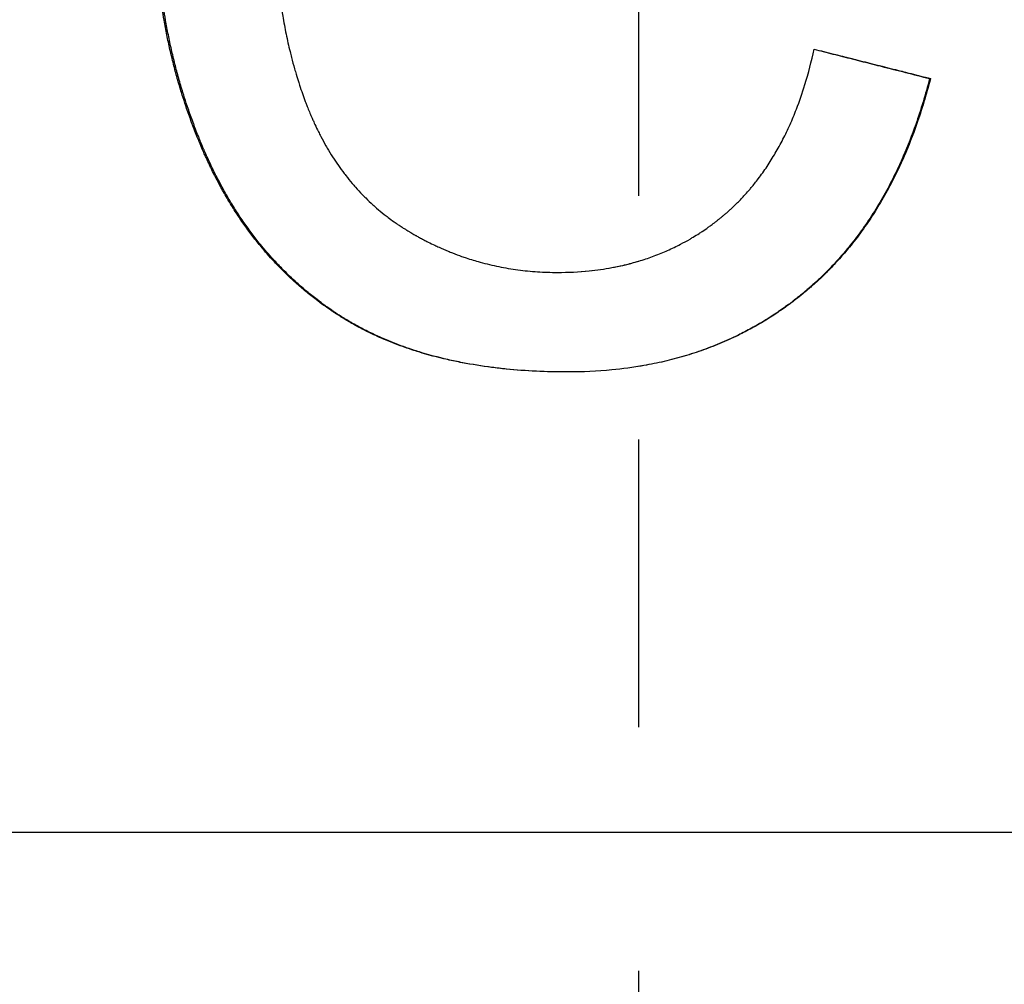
# Model space of a CAD drawing. Extents: x -3.5 to 3.5, y 0 to 13.8.
# Tile 6 of 11: x -0.254 to 0.15, y 10.625 to 11.021. Entities that reach past the tile are written whole.
import ezdxf

# ---------------------------------------------------------------- set-up
doc = ezdxf.new("R2010")
doc.units = 0
doc.header["$MEASUREMENT"] = 0
doc.linetypes.add('CHAIN', pattern=[0.7087, 0.4724, -0.0591, 0.1181, -0.0591])
doc.layers.get('0').update_dxf_attribs({"linetype": 'CONTINUOUS'})

msp = doc.modelspace()

# ---------------------------------------------------------------- linework, layer by layer
at = {"linetype": 'CHAIN'}
msp.add_line((0, 13.7925), (0, -0.045), dxfattribs=at)
for p, q in [((0.11936, 10.99678), (0.11974, 10.99678)), ((-3.165, 10.6875), (3.165, 10.6875))]:
    msp.add_line(p, q)
for points, knots in [([(-0.02922, 10.87633), (-0.0336, 10.87633), (-0.03788, 10.87643), (-0.04207, 10.87663), (-0.04626, 10.87683), (-0.05036, 10.87713), (-0.05436, 10.87753), (-0.05637, 10.87774), (-0.05835, 10.87796), (-0.0603, 10.87821), (-0.06443, 10.87874), (-0.06845, 10.87939), (-0.07237, 10.88014), (-0.07443, 10.88054), (-0.07647, 10.88096), (-0.07847, 10.88142), (-0.08248, 10.88234), (-0.08638, 10.88338), (-0.09016, 10.88454), (-0.09205, 10.88513), (-0.09392, 10.88574), (-0.09575, 10.88638), (-0.0985, 10.88735), (-0.10119, 10.88838), (-0.10382, 10.88949), (-0.10601, 10.89041), (-0.10815, 10.89138), (-0.11025, 10.89239), (-0.11067, 10.8926), (-0.11109, 10.8928), (-0.1115, 10.89301), (-0.11234, 10.89342), (-0.11316, 10.89385), (-0.11398, 10.89428), (-0.11439, 10.89449), (-0.1148, 10.89471), (-0.1152, 10.89493), (-0.11601, 10.89537), (-0.11682, 10.89581), (-0.11762, 10.89626), (-0.11802, 10.89649), (-0.11841, 10.89672), (-0.11881, 10.89695), (-0.1196, 10.89741), (-0.12038, 10.89788), (-0.12116, 10.89836), (-0.12155, 10.89859), (-0.12193, 10.89883), (-0.12232, 10.89908), (-0.12289, 10.89944), (-0.12347, 10.89981), (-0.12404, 10.90018), (-0.12422, 10.9003), (-0.12441, 10.90043), (-0.1246, 10.90055), (-0.12498, 10.9008), (-0.12536, 10.90105), (-0.12573, 10.9013), (-0.12592, 10.90143), (-0.12611, 10.90156), (-0.12629, 10.90169), (-0.12686, 10.90207), (-0.12741, 10.90245), (-0.12797, 10.90284), (-0.12834, 10.9031), (-0.1287, 10.90336), (-0.12907, 10.90363), (-0.13017, 10.90442), (-0.13126, 10.90522), (-0.13233, 10.90604), (-0.13305, 10.90659), (-0.13376, 10.90714), (-0.13446, 10.90771), (-0.13587, 10.90883), (-0.13726, 10.90998), (-0.13863, 10.91115), (-0.13931, 10.91174), (-0.13998, 10.91234), (-0.14065, 10.91294), (-0.14267, 10.91475), (-0.14463, 10.91661), (-0.14654, 10.91854), (-0.14781, 10.91983), (-0.14906, 10.92115), (-0.15029, 10.92249), (-0.15213, 10.9245), (-0.15392, 10.92657), (-0.15566, 10.92871), (-0.15624, 10.92942), (-0.15682, 10.93014), (-0.15739, 10.93087), (-0.15853, 10.93232), (-0.15964, 10.9338), (-0.16073, 10.93531), (-0.16128, 10.93606), (-0.16182, 10.93682), (-0.16235, 10.93759), (-0.16342, 10.93912), (-0.16447, 10.94068), (-0.16549, 10.94227), (-0.166, 10.94307), (-0.16651, 10.94387), (-0.16701, 10.94468), (-0.16801, 10.9463), (-0.16899, 10.94794), (-0.16995, 10.94961), (-0.17043, 10.95045), (-0.1709, 10.95129), (-0.17136, 10.95214), (-0.17206, 10.95342), (-0.17275, 10.95471), (-0.17343, 10.95601), (-0.17365, 10.95645), (-0.17387, 10.95688), (-0.1741, 10.95732), (-0.17454, 10.9582), (-0.17498, 10.95908), (-0.17541, 10.95997), (-0.17563, 10.96042), (-0.17584, 10.96087), (-0.17606, 10.96132), (-0.17648, 10.96221), (-0.1769, 10.96312), (-0.17732, 10.96403), (-0.17753, 10.96449), (-0.17773, 10.96494), (-0.17794, 10.9654), (-0.17825, 10.96609), (-0.17855, 10.96678), (-0.17885, 10.96748), (-0.17895, 10.96771), (-0.17905, 10.96795), (-0.17915, 10.96818), (-0.17935, 10.96865), (-0.17955, 10.96911), (-0.17974, 10.96958), (-0.17984, 10.96982), (-0.17994, 10.97005), (-0.18004, 10.97028), (-0.18033, 10.97099), (-0.18062, 10.97169), (-0.1809, 10.9724), (-0.18109, 10.97287), (-0.18128, 10.97334), (-0.18147, 10.97381), (-0.18184, 10.97475), (-0.18221, 10.9757), (-0.18257, 10.97664), (-0.18275, 10.97712), (-0.18293, 10.97759), (-0.18311, 10.97807), (-0.18347, 10.97901), (-0.18381, 10.97997), (-0.18416, 10.98092), (-0.18433, 10.9814), (-0.1845, 10.98187), (-0.18467, 10.98235), (-0.185, 10.98331), (-0.18533, 10.98427), (-0.18566, 10.98523), (-0.18582, 10.98571), (-0.18598, 10.98619), (-0.18614, 10.98667), (-0.18662, 10.98811), (-0.18708, 10.98956), (-0.18753, 10.99101), (-0.18783, 10.99198), (-0.18812, 10.99295), (-0.18841, 10.99393), (-0.18899, 10.99587), (-0.18954, 10.99783), (-0.19006, 10.99979), (-0.19032, 11.00077), (-0.19058, 11.00176), (-0.19083, 11.00274), (-0.19133, 11.00472), (-0.1918, 11.0067), (-0.19225, 11.00869), (-0.19248, 11.00968), (-0.1927, 11.01068), (-0.19291, 11.01168), (-0.19334, 11.01368), (-0.19374, 11.01569), (-0.19411, 11.0177), (-0.1943, 11.01871), (-0.19448, 11.01972), (-0.19466, 11.02074), (-0.19522, 11.02397), (-0.19572, 11.02723), (-0.19615, 11.03051), (-0.19645, 11.03276), (-0.19672, 11.03503), (-0.19696, 11.0373), (-0.19744, 11.04185), (-0.19779, 11.04644), (-0.19803, 11.05108), (-0.19827, 11.05571), (-0.19839, 11.06039), (-0.19839, 11.06511)], [0, 0, 0, 0, 0.1128, 0.1128, 0.1128, 0.225601, 0.225601, 0.225601, 0.282001, 0.282001, 0.282001, 0.400901, 0.400901, 0.400901, 0.463401, 0.463401, 0.463401, 0.588401, 0.588401, 0.588401, 0.650901, 0.650901, 0.650901, 0.744651, 0.744651, 0.744651, 0.822776, 0.822776, 0.822776, 0.838401, 0.838401, 0.838401, 0.869651, 0.869651, 0.869651, 0.885276, 0.885276, 0.885276, 0.916526, 0.916526, 0.916526, 0.932151, 0.932151, 0.932151, 0.963401, 0.963401, 0.963401, 0.979026, 0.979026, 0.979026, 1.002464, 1.002464, 1.002464, 1.010276, 1.010276, 1.010276, 1.025901, 1.025901, 1.025901, 1.033714, 1.033714, 1.033714, 1.057151, 1.057151, 1.057151, 1.072776, 1.072776, 1.072776, 1.119651, 1.119651, 1.119651, 1.150901, 1.150901, 1.150901, 1.213401, 1.213401, 1.213401, 1.244651, 1.244651, 1.244651, 1.338401, 1.338401, 1.338401, 1.400901, 1.400901, 1.400901, 1.494651, 1.494651, 1.494651, 1.525901, 1.525901, 1.525901, 1.588401, 1.588401, 1.588401, 1.619651, 1.619651, 1.619651, 1.682151, 1.682151, 1.682151, 1.713401, 1.713401, 1.713401, 1.775901, 1.775901, 1.775901, 1.807151, 1.807151, 1.807151, 1.854026, 1.854026, 1.854026, 1.869651, 1.869651, 1.869651, 1.900901, 1.900901, 1.900901, 1.916526, 1.916526, 1.916526, 1.947776, 1.947776, 1.947776, 1.963401, 1.963401, 1.963401, 1.986839, 1.986839, 1.986839, 1.994651, 1.994651, 1.994651, 2.010276, 2.010276, 2.010276, 2.018089, 2.018089, 2.018089, 2.041526, 2.041526, 2.041526, 2.057151, 2.057151, 2.057151, 2.088401, 2.088401, 2.088401, 2.104026, 2.104026, 2.104026, 2.135276, 2.135276, 2.135276, 2.150901, 2.150901, 2.150901, 2.182151, 2.182151, 2.182151, 2.197776, 2.197776, 2.197776, 2.244651, 2.244651, 2.244651, 2.275901, 2.275901, 2.275901, 2.338401, 2.338401, 2.338401, 2.369651, 2.369651, 2.369651, 2.432151, 2.432151, 2.432151, 2.463401, 2.463401, 2.463401, 2.525901, 2.525901, 2.525901, 2.557151, 2.557151, 2.557151, 2.657001, 2.657001, 2.657001, 2.725601, 2.725601, 2.725601, 2.8628, 2.8628, 2.8628, 3, 3, 3, 3]), ([(-0.02922, 10.87633), (-0.03355, 10.87633), (-0.03779, 10.87643), (-0.04194, 10.87663), (-0.04611, 10.87683), (-0.0502, 10.87713), (-0.05419, 10.87753), (-0.05619, 10.87774), (-0.05816, 10.87796), (-0.06011, 10.87821), (-0.06423, 10.87874), (-0.06824, 10.87939), (-0.07215, 10.88014), (-0.0742, 10.88054), (-0.07623, 10.88096), (-0.07822, 10.88142), (-0.08222, 10.88234), (-0.0861, 10.88338), (-0.08988, 10.88454), (-0.09176, 10.88513), (-0.09362, 10.88574), (-0.09545, 10.88638), (-0.09819, 10.88735), (-0.10087, 10.88838), (-0.10349, 10.88949), (-0.10436, 10.88986), (-0.10523, 10.89023), (-0.10609, 10.89062), (-0.10737, 10.89119), (-0.10864, 10.89178), (-0.1099, 10.89239), (-0.11032, 10.8926), (-0.11074, 10.8928), (-0.11115, 10.89301), (-0.11198, 10.89342), (-0.1128, 10.89385), (-0.11362, 10.89428), (-0.11403, 10.89449), (-0.11443, 10.89471), (-0.11484, 10.89493), (-0.11565, 10.89537), (-0.11645, 10.89581), (-0.11724, 10.89626), (-0.11764, 10.89649), (-0.11804, 10.89672), (-0.11843, 10.89695), (-0.11902, 10.8973), (-0.11961, 10.89765), (-0.12019, 10.898), (-0.12039, 10.89812), (-0.12058, 10.89824), (-0.12077, 10.89836), (-0.12116, 10.89859), (-0.12155, 10.89883), (-0.12193, 10.89908), (-0.12212, 10.8992), (-0.12231, 10.89932), (-0.1225, 10.89944), (-0.12289, 10.89968), (-0.12327, 10.89993), (-0.12364, 10.90018), (-0.12383, 10.9003), (-0.12402, 10.90043), (-0.12421, 10.90055), (-0.12459, 10.9008), (-0.12496, 10.90105), (-0.12534, 10.9013), (-0.12552, 10.90143), (-0.12571, 10.90156), (-0.1259, 10.90169), (-0.12645, 10.90207), (-0.12701, 10.90245), (-0.12756, 10.90284), (-0.12793, 10.9031), (-0.1283, 10.90336), (-0.12866, 10.90363), (-0.12976, 10.90442), (-0.13084, 10.90522), (-0.13191, 10.90604), (-0.13263, 10.90659), (-0.13334, 10.90714), (-0.13404, 10.90771), (-0.13544, 10.90883), (-0.13683, 10.90998), (-0.13819, 10.91115), (-0.13887, 10.91174), (-0.13954, 10.91234), (-0.14021, 10.91294), (-0.14222, 10.91475), (-0.14417, 10.91661), (-0.14608, 10.91854), (-0.14735, 10.91983), (-0.14859, 10.92115), (-0.14982, 10.92249), (-0.15165, 10.9245), (-0.15344, 10.92657), (-0.15517, 10.92871), (-0.15575, 10.92942), (-0.15632, 10.93014), (-0.15689, 10.93087), (-0.15802, 10.93232), (-0.15914, 10.9338), (-0.16022, 10.93531), (-0.16077, 10.93606), (-0.16131, 10.93682), (-0.16184, 10.93759), (-0.16291, 10.93912), (-0.16395, 10.94068), (-0.16497, 10.94227), (-0.16548, 10.94307), (-0.16598, 10.94387), (-0.16648, 10.94468), (-0.16748, 10.9463), (-0.16846, 10.94794), (-0.16941, 10.94961), (-0.16989, 10.95045), (-0.17036, 10.95129), (-0.17082, 10.95214), (-0.17152, 10.95342), (-0.17221, 10.95471), (-0.17288, 10.95601), (-0.1731, 10.95645), (-0.17332, 10.95688), (-0.17355, 10.95732), (-0.17399, 10.9582), (-0.17443, 10.95908), (-0.17486, 10.95997), (-0.17507, 10.96042), (-0.17529, 10.96087), (-0.1755, 10.96132), (-0.17592, 10.96221), (-0.17634, 10.96312), (-0.17676, 10.96403), (-0.17697, 10.96449), (-0.17717, 10.96494), (-0.17738, 10.9654), (-0.17768, 10.96609), (-0.17799, 10.96678), (-0.17829, 10.96748), (-0.17839, 10.96771), (-0.17849, 10.96795), (-0.17858, 10.96818), (-0.17878, 10.96865), (-0.17898, 10.96911), (-0.17918, 10.96958), (-0.17927, 10.96982), (-0.17937, 10.97005), (-0.17947, 10.97028), (-0.17976, 10.97099), (-0.18005, 10.97169), (-0.18033, 10.9724), (-0.18052, 10.97287), (-0.18071, 10.97334), (-0.1809, 10.97381), (-0.18127, 10.97475), (-0.18164, 10.9757), (-0.182, 10.97664), (-0.18218, 10.97712), (-0.18235, 10.97759), (-0.18253, 10.97807), (-0.18289, 10.97901), (-0.18323, 10.97997), (-0.18358, 10.98092), (-0.18375, 10.9814), (-0.18392, 10.98187), (-0.18408, 10.98235), (-0.18442, 10.98331), (-0.18475, 10.98427), (-0.18507, 10.98523), (-0.18523, 10.98571), (-0.18539, 10.98619), (-0.18555, 10.98667), (-0.18603, 10.98811), (-0.18649, 10.98956), (-0.18694, 10.99101), (-0.18724, 10.99198), (-0.18753, 10.99295), (-0.18782, 10.99393), (-0.18839, 10.99587), (-0.18894, 10.99783), (-0.18946, 10.99979), (-0.18972, 11.00077), (-0.18998, 11.00176), (-0.19023, 11.00274), (-0.19072, 11.00472), (-0.1912, 11.0067), (-0.19165, 11.00869), (-0.19187, 11.00968), (-0.19209, 11.01068), (-0.1923, 11.01168), (-0.19273, 11.01368), (-0.19313, 11.01569), (-0.1935, 11.0177), (-0.19369, 11.01871), (-0.19387, 11.01972), (-0.19404, 11.02074), (-0.1946, 11.02397), (-0.1951, 11.02723), (-0.19553, 11.03051), (-0.19583, 11.03276), (-0.1961, 11.03503), (-0.19634, 11.0373), (-0.19681, 11.04185), (-0.19717, 11.04644), (-0.19741, 11.05108), (-0.19765, 11.05571), (-0.19776, 11.06039), (-0.19776, 11.06511)], [0.000796, 0.000796, 0.000796, 0.000796, 0.1128, 0.1128, 0.1128, 0.225601, 0.225601, 0.225601, 0.282001, 0.282001, 0.282001, 0.400901, 0.400901, 0.400901, 0.463401, 0.463401, 0.463401, 0.588401, 0.588401, 0.588401, 0.650901, 0.650901, 0.650901, 0.744651, 0.744651, 0.744651, 0.775901, 0.775901, 0.775901, 0.822776, 0.822776, 0.822776, 0.838401, 0.838401, 0.838401, 0.869651, 0.869651, 0.869651, 0.885276, 0.885276, 0.885276, 0.916526, 0.916526, 0.916526, 0.932151, 0.932151, 0.932151, 0.955589, 0.955589, 0.955589, 0.963401, 0.963401, 0.963401, 0.979026, 0.979026, 0.979026, 0.986839, 0.986839, 0.986839, 1.002464, 1.002464, 1.002464, 1.010276, 1.010276, 1.010276, 1.025901, 1.025901, 1.025901, 1.033714, 1.033714, 1.033714, 1.057151, 1.057151, 1.057151, 1.072776, 1.072776, 1.072776, 1.119651, 1.119651, 1.119651, 1.150901, 1.150901, 1.150901, 1.213401, 1.213401, 1.213401, 1.244651, 1.244651, 1.244651, 1.338401, 1.338401, 1.338401, 1.400901, 1.400901, 1.400901, 1.494651, 1.494651, 1.494651, 1.525901, 1.525901, 1.525901, 1.588401, 1.588401, 1.588401, 1.619651, 1.619651, 1.619651, 1.682151, 1.682151, 1.682151, 1.713401, 1.713401, 1.713401, 1.775901, 1.775901, 1.775901, 1.807151, 1.807151, 1.807151, 1.854026, 1.854026, 1.854026, 1.869651, 1.869651, 1.869651, 1.900901, 1.900901, 1.900901, 1.916526, 1.916526, 1.916526, 1.947776, 1.947776, 1.947776, 1.963401, 1.963401, 1.963401, 1.986839, 1.986839, 1.986839, 1.994651, 1.994651, 1.994651, 2.010276, 2.010276, 2.010276, 2.018089, 2.018089, 2.018089, 2.041526, 2.041526, 2.041526, 2.057151, 2.057151, 2.057151, 2.088401, 2.088401, 2.088401, 2.104026, 2.104026, 2.104026, 2.135276, 2.135276, 2.135276, 2.150901, 2.150901, 2.150901, 2.182151, 2.182151, 2.182151, 2.197776, 2.197776, 2.197776, 2.244651, 2.244651, 2.244651, 2.275901, 2.275901, 2.275901, 2.338401, 2.338401, 2.338401, 2.369651, 2.369651, 2.369651, 2.432151, 2.432151, 2.432151, 2.463401, 2.463401, 2.463401, 2.525901, 2.525901, 2.525901, 2.557151, 2.557151, 2.557151, 2.657001, 2.657001, 2.657001, 2.725601, 2.725601, 2.725601, 2.8628, 2.8628, 2.8628, 3, 3, 3, 3]), ([(-0.14935, 11.06538), (-0.14935, 11.06156), (-0.14928, 11.0578), (-0.14914, 11.05411), (-0.149, 11.05041), (-0.14879, 11.04677), (-0.14851, 11.04319), (-0.14837, 11.0414), (-0.14821, 11.03963), (-0.14804, 11.03787), (-0.14769, 11.03435), (-0.14727, 11.03089), (-0.14678, 11.02749), (-0.14653, 11.02579), (-0.14627, 11.02411), (-0.14599, 11.02244), (-0.14557, 11.01994), (-0.14511, 11.01747), (-0.14462, 11.01503), (-0.14412, 11.01259), (-0.14358, 11.01019), (-0.143, 11.00782), (-0.14281, 11.00703), (-0.14261, 11.00625), (-0.14241, 11.00546), (-0.14201, 11.0039), (-0.14159, 11.00235), (-0.14115, 11.00082), (-0.14093, 11.00005), (-0.14071, 10.99929), (-0.14048, 10.99853), (-0.14014, 10.99739), (-0.13979, 10.99626), (-0.13943, 10.99513), (-0.13931, 10.99476), (-0.13919, 10.99439), (-0.13907, 10.99401), (-0.1387, 10.9929), (-0.13832, 10.99179), (-0.13794, 10.99069), (-0.13774, 10.99014), (-0.13755, 10.98959), (-0.13735, 10.98905), (-0.13715, 10.9885), (-0.13695, 10.98796), (-0.13675, 10.98741), (-0.13668, 10.98723), (-0.13661, 10.98705), (-0.13654, 10.98687), (-0.13634, 10.98633), (-0.13613, 10.98579), (-0.13592, 10.98526), (-0.13578, 10.9849), (-0.13564, 10.98455), (-0.1355, 10.98419), (-0.13542, 10.98401), (-0.13535, 10.98384), (-0.13528, 10.98366), (-0.13514, 10.98331), (-0.13499, 10.98296), (-0.13485, 10.98261), (-0.13477, 10.98243), (-0.1347, 10.98226), (-0.13463, 10.98208), (-0.13448, 10.98173), (-0.13433, 10.98139), (-0.13418, 10.98104), (-0.13411, 10.98087), (-0.13403, 10.98069), (-0.13396, 10.98052), (-0.13373, 10.98001), (-0.1335, 10.97949), (-0.13327, 10.97898), (-0.13312, 10.97864), (-0.13296, 10.9783), (-0.1328, 10.97796), (-0.13233, 10.97695), (-0.13185, 10.97595), (-0.13136, 10.97497), (-0.13104, 10.97431), (-0.1307, 10.97366), (-0.13037, 10.97301), (-0.12969, 10.97172), (-0.129, 10.97045), (-0.12829, 10.9692), (-0.12793, 10.96857), (-0.12757, 10.96796), (-0.1272, 10.96734), (-0.12647, 10.96612), (-0.12572, 10.96492), (-0.12495, 10.96374), (-0.12456, 10.96315), (-0.12418, 10.96256), (-0.12378, 10.96199), (-0.12299, 10.96083), (-0.12218, 10.95969), (-0.12136, 10.95858), (-0.12094, 10.95803), (-0.12052, 10.95748), (-0.1201, 10.95693), (-0.11925, 10.95584), (-0.11839, 10.95478), (-0.1175, 10.95373), (-0.11706, 10.95321), (-0.11662, 10.9527), (-0.11616, 10.95219), (-0.11526, 10.95117), (-0.11434, 10.95017), (-0.1134, 10.94919), (-0.11292, 10.9487), (-0.11245, 10.94822), (-0.11197, 10.94775), (-0.11101, 10.94679), (-0.11003, 10.94586), (-0.10903, 10.94496), (-0.10853, 10.9445), (-0.10802, 10.94405), (-0.10751, 10.94361), (-0.1065, 10.94273), (-0.10546, 10.94187), (-0.1044, 10.94103), (-0.10387, 10.94061), (-0.10334, 10.94019), (-0.1028, 10.93978), (-0.102, 10.93917), (-0.10118, 10.93857), (-0.10035, 10.93799), (-0.10007, 10.93779), (-0.0998, 10.9376), (-0.09952, 10.9374), (-0.0991, 10.93711), (-0.09868, 10.93683), (-0.09826, 10.93654), (-0.09812, 10.93645), (-0.09797, 10.93636), (-0.09783, 10.93626), (-0.09755, 10.93608), (-0.09727, 10.93589), (-0.09698, 10.93571), (-0.09684, 10.93561), (-0.09669, 10.93552), (-0.09655, 10.93543), (-0.09626, 10.93525), (-0.09598, 10.93507), (-0.09569, 10.93489), (-0.09525, 10.93462), (-0.09482, 10.93435), (-0.09438, 10.93409), (-0.09423, 10.934), (-0.09408, 10.93391), (-0.09394, 10.93382), (-0.09364, 10.93365), (-0.09335, 10.93348), (-0.09306, 10.9333), (-0.09291, 10.93322), (-0.09276, 10.93313), (-0.09261, 10.93305), (-0.09232, 10.93288), (-0.09203, 10.93271), (-0.09173, 10.93254), (-0.09158, 10.93246), (-0.09143, 10.93237), (-0.09129, 10.93229), (-0.09084, 10.93204), (-0.0904, 10.93179), (-0.08995, 10.93155), (-0.08966, 10.93139), (-0.08936, 10.93123), (-0.08906, 10.93107), (-0.08847, 10.93075), (-0.08787, 10.93044), (-0.08727, 10.93013), (-0.08697, 10.92998), (-0.08667, 10.92982), (-0.08637, 10.92967), (-0.08547, 10.92922), (-0.08457, 10.92878), (-0.08366, 10.92835), (-0.08306, 10.92806), (-0.08245, 10.92778), (-0.08185, 10.92751), (-0.08063, 10.92696), (-0.07941, 10.92643), (-0.07818, 10.92593), (-0.07757, 10.92568), (-0.07695, 10.92543), (-0.07634, 10.92519), (-0.0751, 10.9247), (-0.07386, 10.92424), (-0.07261, 10.9238), (-0.07199, 10.92358), (-0.07137, 10.92337), (-0.07074, 10.92316), (-0.06886, 10.92253), (-0.06697, 10.92196), (-0.06506, 10.92143), (-0.06379, 10.92108), (-0.06251, 10.92075), (-0.06123, 10.92044), (-0.05866, 10.91983), (-0.05606, 10.9193), (-0.05345, 10.91886), (-0.05214, 10.91864), (-0.05082, 10.91844), (-0.0495, 10.91827), (-0.04686, 10.91791), (-0.04419, 10.91765), (-0.04149, 10.91747), (-0.0388, 10.9173), (-0.03608, 10.91721), (-0.03334, 10.91721)], [0, 0, 0, 0, 0.125, 0.125, 0.125, 0.25, 0.25, 0.25, 0.3125, 0.3125, 0.3125, 0.4375, 0.4375, 0.4375, 0.5, 0.5, 0.5, 0.59375, 0.59375, 0.59375, 0.6875, 0.6875, 0.6875, 0.71875, 0.71875, 0.71875, 0.78125, 0.78125, 0.78125, 0.8125, 0.8125, 0.8125, 0.859375, 0.859375, 0.859375, 0.875, 0.875, 0.875, 0.921875, 0.921875, 0.921875, 0.945312, 0.945312, 0.945312, 0.96875, 0.96875, 0.96875, 0.976562, 0.976562, 0.976562, 1, 1, 1, 1.015625, 1.015625, 1.015625, 1.023438, 1.023438, 1.023438, 1.039062, 1.039062, 1.039062, 1.046875, 1.046875, 1.046875, 1.0625, 1.0625, 1.0625, 1.070312, 1.070312, 1.070312, 1.09375, 1.09375, 1.09375, 1.109375, 1.109375, 1.109375, 1.15625, 1.15625, 1.15625, 1.1875, 1.1875, 1.1875, 1.25, 1.25, 1.25, 1.28125, 1.28125, 1.28125, 1.34375, 1.34375, 1.34375, 1.375, 1.375, 1.375, 1.4375, 1.4375, 1.4375, 1.46875, 1.46875, 1.46875, 1.53125, 1.53125, 1.53125, 1.5625, 1.5625, 1.5625, 1.625, 1.625, 1.625, 1.65625, 1.65625, 1.65625, 1.71875, 1.71875, 1.71875, 1.75, 1.75, 1.75, 1.8125, 1.8125, 1.8125, 1.84375, 1.84375, 1.84375, 1.890625, 1.890625, 1.890625, 1.90625, 1.90625, 1.90625, 1.929688, 1.929688, 1.929688, 1.9375, 1.9375, 1.9375, 1.953125, 1.953125, 1.953125, 1.960938, 1.960938, 1.960938, 1.976562, 1.976562, 1.976562, 2, 2, 2, 2.007812, 2.007812, 2.007812, 2.023438, 2.023438, 2.023438, 2.03125, 2.03125, 2.03125, 2.046875, 2.046875, 2.046875, 2.054688, 2.054688, 2.054688, 2.078125, 2.078125, 2.078125, 2.09375, 2.09375, 2.09375, 2.125, 2.125, 2.125, 2.140625, 2.140625, 2.140625, 2.1875, 2.1875, 2.1875, 2.21875, 2.21875, 2.21875, 2.28125, 2.28125, 2.28125, 2.3125, 2.3125, 2.3125, 2.375, 2.375, 2.375, 2.40625, 2.40625, 2.40625, 2.5, 2.5, 2.5, 2.5625, 2.5625, 2.5625, 2.6875, 2.6875, 2.6875, 2.75, 2.75, 2.75, 2.875, 2.875, 2.875, 3, 3, 3, 3]), ([(-0.03334, 10.91721), (-0.02889, 10.91721), (-0.02455, 10.91742), (-0.02033, 10.91785), (-0.01716, 10.91817), (-0.01406, 10.91861), (-0.01102, 10.91917), (-0.00798, 10.91973), (-0.00501, 10.92041), (-0.0021, 10.92121), (-0.00113, 10.92148), (-0.00017, 10.92176), (0.00079, 10.92205), (0.0027, 10.92264), (0.00458, 10.92328), (0.00644, 10.92397), (0.00737, 10.92432), (0.00828, 10.92468), (0.0092, 10.92505), (0.01102, 10.9258), (0.01282, 10.9266), (0.01459, 10.92745), (0.01547, 10.92788), (0.01635, 10.92832), (0.01722, 10.92877), (0.01852, 10.92946), (0.01981, 10.93017), (0.02109, 10.93091), (0.02151, 10.93115), (0.02193, 10.9314), (0.02235, 10.93166), (0.02319, 10.93216), (0.02403, 10.93268), (0.02485, 10.93322), (0.02527, 10.93348), (0.02568, 10.93375), (0.02609, 10.93403), (0.02691, 10.93457), (0.02772, 10.93513), (0.02853, 10.93571), (0.02893, 10.93599), (0.02933, 10.93628), (0.02973, 10.93658), (0.03033, 10.93702), (0.03092, 10.93747), (0.03152, 10.93792), (0.03171, 10.93807), (0.03191, 10.93823), (0.0321, 10.93838), (0.0324, 10.93861), (0.03269, 10.93884), (0.03298, 10.93907), (0.03328, 10.93931), (0.03357, 10.93954), (0.03386, 10.93978), (0.03415, 10.94002), (0.03444, 10.94026), (0.03472, 10.9405), (0.03501, 10.94074), (0.0353, 10.94098), (0.03558, 10.94123), (0.03596, 10.94156), (0.03634, 10.94189), (0.03671, 10.94222), (0.0369, 10.94239), (0.03709, 10.94255), (0.03727, 10.94272), (0.03765, 10.94306), (0.03801, 10.9434), (0.03838, 10.94374), (0.03857, 10.94391), (0.03875, 10.94408), (0.03893, 10.94426), (0.03929, 10.9446), (0.03966, 10.94495), (0.04001, 10.94531), (0.04019, 10.94548), (0.04037, 10.94566), (0.04055, 10.94584), (0.04109, 10.94637), (0.04162, 10.94691), (0.04214, 10.94746), (0.04249, 10.94783), (0.04283, 10.94819), (0.04318, 10.94857), (0.04386, 10.94931), (0.04454, 10.95007), (0.04521, 10.95084), (0.04554, 10.95122), (0.04587, 10.95161), (0.0462, 10.952), (0.04718, 10.95318), (0.04814, 10.95438), (0.04908, 10.95562), (0.04971, 10.95644), (0.05032, 10.95728), (0.05093, 10.95812), (0.05214, 10.95982), (0.0533, 10.96157), (0.05443, 10.96337), (0.05499, 10.96427), (0.05555, 10.96519), (0.05609, 10.96611), (0.05718, 10.96797), (0.05822, 10.96987), (0.05922, 10.97183), (0.05972, 10.97281), (0.06021, 10.9738), (0.0607, 10.97481), (0.06166, 10.97682), (0.06258, 10.97888), (0.06346, 10.98099), (0.0639, 10.98205), (0.06432, 10.98312), (0.06474, 10.9842), (0.066, 10.98745), (0.06716, 10.99082), (0.06823, 10.9943), (0.06966, 10.99894), (0.07092, 11.0038), (0.07202, 11.00886)], [0, 0, 0, 0, 0.166667, 0.166667, 0.166667, 0.291667, 0.291667, 0.291667, 0.416667, 0.416667, 0.416667, 0.458333, 0.458333, 0.458333, 0.541667, 0.541667, 0.541667, 0.583333, 0.583333, 0.583333, 0.666667, 0.666667, 0.666667, 0.708333, 0.708333, 0.708333, 0.770833, 0.770833, 0.770833, 0.791667, 0.791667, 0.791667, 0.833333, 0.833333, 0.833333, 0.854167, 0.854167, 0.854167, 0.895833, 0.895833, 0.895833, 0.916667, 0.916667, 0.916667, 0.947917, 0.947917, 0.947917, 0.958333, 0.958333, 0.958333, 0.973958, 0.973958, 0.973958, 0.989583, 0.989583, 0.989583, 1.005208, 1.005208, 1.005208, 1.020833, 1.020833, 1.020833, 1.041667, 1.041667, 1.041667, 1.052083, 1.052083, 1.052083, 1.072917, 1.072917, 1.072917, 1.083333, 1.083333, 1.083333, 1.104167, 1.104167, 1.104167, 1.114583, 1.114583, 1.114583, 1.145833, 1.145833, 1.145833, 1.166667, 1.166667, 1.166667, 1.208333, 1.208333, 1.208333, 1.229167, 1.229167, 1.229167, 1.291667, 1.291667, 1.291667, 1.333333, 1.333333, 1.333333, 1.416667, 1.416667, 1.416667, 1.458333, 1.458333, 1.458333, 1.541667, 1.541667, 1.541667, 1.583333, 1.583333, 1.583333, 1.666667, 1.666667, 1.666667, 1.708333, 1.708333, 1.708333, 1.833333, 1.833333, 1.833333, 2, 2, 2, 2]), ([(0.07201, 11.0088), (0.07326, 11.00848), (0.07451, 11.00817), (0.07576, 11.00785), (0.07708, 11.00752), (0.0784, 11.00718), (0.07972, 11.00684), (0.08038, 11.00668), (0.08105, 11.00651), (0.08171, 11.00634), (0.08303, 11.00601), (0.08435, 11.00567), (0.08567, 11.00534), (0.08633, 11.00517), (0.08699, 11.005), (0.08765, 11.00483), (0.08897, 11.0045), (0.0903, 11.00416), (0.09162, 11.00383), (0.09228, 11.00366), (0.09294, 11.00349), (0.0936, 11.00332), (0.09492, 11.00299), (0.09624, 11.00265), (0.09756, 11.00232), (0.09822, 11.00215), (0.09889, 11.00198), (0.09955, 11.00181), (0.10615, 11.00014), (0.11276, 10.99846), (0.11936, 10.99678)], [0.000567, 0.000567, 0.000567, 0.000567, 0.0104239, 0.0104239, 0.0104239, 0.0208478, 0.0208478, 0.0208478, 0.0260597, 0.0260597, 0.0260597, 0.0364836, 0.0364836, 0.0364836, 0.0416956, 0.0416956, 0.0416956, 0.0521195, 0.0521195, 0.0521195, 0.0573314, 0.0573314, 0.0573314, 0.0677553, 0.0677553, 0.0677553, 0.0729673, 0.0729673, 0.0729673, 0.1250867, 0.1250867, 0.1250867, 0.1250867]), ([(0.07202, 11.00886), (0.07335, 11.00852), (0.07467, 11.00819), (0.076, 11.00785), (0.07732, 11.00752), (0.07865, 11.00718), (0.07998, 11.00684), (0.08196, 11.00634), (0.08395, 11.00584), (0.08594, 11.00534), (0.0866, 11.00517), (0.08727, 11.005), (0.08793, 11.00483), (0.08926, 11.0045), (0.09058, 11.00416), (0.09191, 11.00383), (0.09257, 11.00366), (0.09323, 11.00349), (0.0939, 11.00332), (0.09522, 11.00299), (0.09655, 11.00265), (0.09787, 11.00232), (0.09854, 11.00215), (0.0992, 11.00198), (0.09986, 11.00181), (0.10119, 11.00148), (0.10251, 11.00114), (0.10384, 11.00081), (0.1045, 11.00064), (0.10516, 11.00047), (0.10583, 11.0003), (0.10781, 10.9998), (0.1098, 10.9993), (0.11179, 10.9988), (0.11444, 10.99812), (0.11709, 10.99745), (0.11974, 10.99678)], [0, 0, 0, 0, 0.0104239, 0.0104239, 0.0104239, 0.0208478, 0.0208478, 0.0208478, 0.0364836, 0.0364836, 0.0364836, 0.0416956, 0.0416956, 0.0416956, 0.0521195, 0.0521195, 0.0521195, 0.0573314, 0.0573314, 0.0573314, 0.0677553, 0.0677553, 0.0677553, 0.0729673, 0.0729673, 0.0729673, 0.0833911, 0.0833911, 0.0833911, 0.0886031, 0.0886031, 0.0886031, 0.1042389, 0.1042389, 0.1042389, 0.1250867, 0.1250867, 0.1250867, 0.1250867]), ([(0.11974, 10.99678), (0.11807, 10.99026), (0.11617, 10.98399), (0.11406, 10.97798), (0.11247, 10.97348), (0.11076, 10.96912), (0.10893, 10.9649), (0.10832, 10.96349), (0.10769, 10.9621), (0.10705, 10.96073), (0.10578, 10.95799), (0.10444, 10.9553), (0.10306, 10.95269), (0.10236, 10.95138), (0.10166, 10.95008), (0.10093, 10.94881), (0.09949, 10.94625), (0.098, 10.94377), (0.09644, 10.94134), (0.09567, 10.94013), (0.09488, 10.93893), (0.09407, 10.93775), (0.09247, 10.93539), (0.09081, 10.9331), (0.08909, 10.93087), (0.08823, 10.92975), (0.08736, 10.92865), (0.08647, 10.92757), (0.08514, 10.92595), (0.08378, 10.92436), (0.08239, 10.92281), (0.081, 10.92125), (0.07958, 10.91974), (0.07813, 10.91826), (0.07764, 10.91777), (0.07716, 10.91728), (0.07667, 10.91679), (0.07593, 10.91606), (0.07518, 10.91534), (0.07443, 10.91463), (0.07418, 10.9144), (0.07393, 10.91416), (0.07368, 10.91393), (0.07292, 10.91322), (0.07216, 10.91253), (0.07138, 10.91184), (0.07087, 10.91139), (0.07035, 10.91094), (0.06983, 10.91049), (0.06957, 10.91026), (0.06931, 10.91004), (0.06904, 10.90982), (0.06865, 10.90948), (0.06825, 10.90915), (0.06785, 10.90882), (0.06746, 10.90849), (0.06706, 10.90817), (0.06665, 10.90784), (0.06625, 10.90752), (0.06585, 10.90719), (0.06544, 10.90687), (0.06504, 10.90655), (0.06463, 10.90624), (0.06422, 10.90592), (0.06409, 10.90582), (0.06395, 10.90571), (0.06382, 10.90561), (0.06341, 10.9053), (0.063, 10.90498), (0.06258, 10.90468), (0.06231, 10.90447), (0.06203, 10.90427), (0.06176, 10.90406), (0.06121, 10.90366), (0.06065, 10.90326), (0.0601, 10.90286), (0.05982, 10.90266), (0.05954, 10.90246), (0.05926, 10.90226), (0.0587, 10.90187), (0.05814, 10.90148), (0.05757, 10.9011), (0.05729, 10.90091), (0.05701, 10.90072), (0.05672, 10.90053), (0.05587, 10.89996), (0.05502, 10.8994), (0.05416, 10.89885), (0.05358, 10.89848), (0.053, 10.89812), (0.05243, 10.89776), (0.05127, 10.89705), (0.0501, 10.89635), (0.04892, 10.89567), (0.04833, 10.89533), (0.04774, 10.895), (0.04714, 10.89467), (0.04536, 10.89368), (0.04355, 10.89273), (0.04172, 10.89181), (0.0405, 10.89121), (0.03927, 10.89062), (0.03803, 10.89005), (0.03555, 10.8889), (0.03303, 10.88783), (0.03047, 10.88683), (0.02919, 10.88633), (0.0279, 10.88585), (0.0266, 10.88538), (0.024, 10.88445), (0.02136, 10.8836), (0.01868, 10.88281), (0.01734, 10.88242), (0.01599, 10.88204), (0.01463, 10.88169), (0.01191, 10.88097), (0.00914, 10.88033), (0.00634, 10.87976), (0.00494, 10.87947), (0.00353, 10.8792), (0.00211, 10.87895), (-0.00216, 10.8782), (-0.00651, 10.87761), (-0.01096, 10.87718), (-0.01688, 10.87661), (-0.02297, 10.87633), (-0.02922, 10.87633)], [0, 0, 0, 0, 0.166667, 0.166667, 0.166667, 0.291667, 0.291667, 0.291667, 0.333333, 0.333333, 0.333333, 0.416667, 0.416667, 0.416667, 0.458333, 0.458333, 0.458333, 0.541667, 0.541667, 0.541667, 0.583333, 0.583333, 0.583333, 0.666667, 0.666667, 0.666667, 0.708333, 0.708333, 0.708333, 0.770833, 0.770833, 0.770833, 0.833333, 0.833333, 0.833333, 0.854167, 0.854167, 0.854167, 0.885417, 0.885417, 0.885417, 0.895833, 0.895833, 0.895833, 0.927083, 0.927083, 0.927083, 0.947917, 0.947917, 0.947917, 0.958333, 0.958333, 0.958333, 0.973958, 0.973958, 0.973958, 0.989583, 0.989583, 0.989583, 1.005208, 1.005208, 1.005208, 1.020833, 1.020833, 1.020833, 1.026042, 1.026042, 1.026042, 1.041667, 1.041667, 1.041667, 1.052083, 1.052083, 1.052083, 1.072917, 1.072917, 1.072917, 1.083333, 1.083333, 1.083333, 1.104167, 1.104167, 1.104167, 1.114583, 1.114583, 1.114583, 1.145833, 1.145833, 1.145833, 1.166667, 1.166667, 1.166667, 1.208333, 1.208333, 1.208333, 1.229167, 1.229167, 1.229167, 1.291667, 1.291667, 1.291667, 1.333333, 1.333333, 1.333333, 1.416667, 1.416667, 1.416667, 1.458333, 1.458333, 1.458333, 1.541667, 1.541667, 1.541667, 1.583333, 1.583333, 1.583333, 1.666667, 1.666667, 1.666667, 1.708333, 1.708333, 1.708333, 1.833333, 1.833333, 1.833333, 2, 2, 2, 2]), ([(0.11936, 10.99678), (0.11769, 10.99026), (0.1158, 10.98399), (0.1137, 10.97798), (0.11212, 10.97348), (0.11041, 10.96912), (0.10858, 10.9649), (0.10797, 10.96349), (0.10735, 10.9621), (0.10671, 10.96073), (0.10544, 10.95799), (0.10411, 10.9553), (0.10273, 10.95269), (0.10204, 10.95138), (0.10133, 10.95008), (0.10062, 10.94881), (0.09918, 10.94625), (0.09769, 10.94377), (0.09614, 10.94134), (0.09537, 10.94013), (0.09458, 10.93893), (0.09378, 10.93775), (0.09218, 10.93539), (0.09052, 10.9331), (0.08881, 10.93087), (0.08795, 10.92975), (0.08708, 10.92865), (0.0862, 10.92757), (0.08487, 10.92595), (0.08352, 10.92436), (0.08213, 10.92281), (0.08167, 10.92229), (0.08121, 10.92178), (0.08074, 10.92127), (0.0798, 10.92025), (0.07885, 10.91924), (0.07788, 10.91826), (0.0774, 10.91777), (0.07691, 10.91728), (0.07642, 10.91679), (0.07569, 10.91606), (0.07495, 10.91534), (0.0742, 10.91463), (0.07395, 10.9144), (0.0737, 10.91416), (0.07345, 10.91393), (0.07294, 10.91346), (0.07244, 10.91299), (0.07193, 10.91253), (0.07167, 10.9123), (0.07141, 10.91207), (0.07116, 10.91184), (0.07064, 10.91139), (0.07013, 10.91094), (0.06961, 10.91049), (0.06935, 10.91026), (0.06909, 10.91004), (0.06882, 10.90982), (0.06843, 10.90948), (0.06804, 10.90915), (0.06764, 10.90882), (0.06751, 10.90871), (0.06738, 10.9086), (0.06724, 10.90849), (0.06698, 10.90828), (0.06671, 10.90806), (0.06644, 10.90784), (0.06631, 10.90773), (0.06618, 10.90763), (0.06604, 10.90752), (0.06578, 10.9073), (0.06551, 10.90709), (0.06524, 10.90687), (0.0651, 10.90677), (0.06497, 10.90666), (0.06483, 10.90656), (0.06456, 10.90634), (0.06429, 10.90613), (0.06402, 10.90592), (0.06389, 10.90582), (0.06375, 10.90571), (0.06361, 10.90561), (0.06321, 10.9053), (0.0628, 10.90498), (0.06239, 10.90468), (0.06211, 10.90447), (0.06184, 10.90427), (0.06156, 10.90406), (0.06101, 10.90366), (0.06046, 10.90326), (0.05991, 10.90286), (0.05963, 10.90266), (0.05935, 10.90246), (0.05907, 10.90226), (0.05851, 10.90187), (0.05795, 10.90148), (0.05739, 10.9011), (0.05711, 10.90091), (0.05683, 10.90072), (0.05654, 10.90053), (0.0557, 10.89996), (0.05484, 10.8994), (0.05398, 10.89885), (0.05341, 10.89848), (0.05284, 10.89812), (0.05226, 10.89776), (0.0511, 10.89705), (0.04994, 10.89635), (0.04876, 10.89567), (0.04818, 10.89533), (0.04759, 10.895), (0.04699, 10.89467), (0.04521, 10.89368), (0.04341, 10.89273), (0.04159, 10.89181), (0.04037, 10.89121), (0.03915, 10.89062), (0.03791, 10.89005), (0.03544, 10.8889), (0.03293, 10.88783), (0.03038, 10.88683), (0.0291, 10.88633), (0.02781, 10.88585), (0.02652, 10.88538), (0.02393, 10.88445), (0.02129, 10.8836), (0.01862, 10.88281), (0.01728, 10.88242), (0.01594, 10.88204), (0.01458, 10.88169), (0.01187, 10.88097), (0.00911, 10.88033), (0.00632, 10.87976), (0.00492, 10.87947), (0.00352, 10.8792), (0.0021, 10.87895), (0.0014, 10.87883), (0.0007, 10.87871), (0, 10.8786)], [0, 0, 0, 0, 0.166667, 0.166667, 0.166667, 0.291667, 0.291667, 0.291667, 0.333333, 0.333333, 0.333333, 0.416667, 0.416667, 0.416667, 0.458333, 0.458333, 0.458333, 0.541667, 0.541667, 0.541667, 0.583333, 0.583333, 0.583333, 0.666667, 0.666667, 0.666667, 0.708333, 0.708333, 0.708333, 0.770833, 0.770833, 0.770833, 0.791667, 0.791667, 0.791667, 0.833333, 0.833333, 0.833333, 0.854167, 0.854167, 0.854167, 0.885417, 0.885417, 0.885417, 0.895833, 0.895833, 0.895833, 0.916667, 0.916667, 0.916667, 0.927083, 0.927083, 0.927083, 0.947917, 0.947917, 0.947917, 0.958333, 0.958333, 0.958333, 0.973958, 0.973958, 0.973958, 0.979167, 0.979167, 0.979167, 0.989583, 0.989583, 0.989583, 0.994792, 0.994792, 0.994792, 1.005208, 1.005208, 1.005208, 1.010417, 1.010417, 1.010417, 1.020833, 1.020833, 1.020833, 1.026042, 1.026042, 1.026042, 1.041667, 1.041667, 1.041667, 1.052083, 1.052083, 1.052083, 1.072917, 1.072917, 1.072917, 1.083333, 1.083333, 1.083333, 1.104167, 1.104167, 1.104167, 1.114583, 1.114583, 1.114583, 1.145833, 1.145833, 1.145833, 1.166667, 1.166667, 1.166667, 1.208333, 1.208333, 1.208333, 1.229167, 1.229167, 1.229167, 1.291667, 1.291667, 1.291667, 1.333333, 1.333333, 1.333333, 1.416667, 1.416667, 1.416667, 1.458333, 1.458333, 1.458333, 1.541667, 1.541667, 1.541667, 1.583333, 1.583333, 1.583333, 1.666667, 1.666667, 1.666667, 1.708333, 1.708333, 1.708333, 1.728857, 1.728857, 1.728857, 1.728857]), ([(-0.03323, 10.91721), (-0.0288, 10.91721), (-0.02447, 10.91742), (-0.02026, 10.91785), (-0.01711, 10.91817), (-0.01401, 10.91861), (-0.01099, 10.91917), (-0.00998, 10.91936), (-0.00897, 10.91956), (-0.00798, 10.91977), (-0.00599, 10.9202), (-0.00403, 10.92068), (-0.00209, 10.92121), (-0.00139, 10.92141), (-0.00069, 10.92161), (0, 10.92181)], [0, 0, 0, 0, 0.1666667, 0.1666667, 0.1666667, 0.2916667, 0.2916667, 0.2916667, 0.3333333, 0.3333333, 0.3333333, 0.4166667, 0.4166667, 0.4166667, 0.4468717, 0.4468717, 0.4468717, 0.4468717])]:
    msp.add_open_spline(points, degree=3, knots=knots)

doc.saveas('drawing.dxf')
